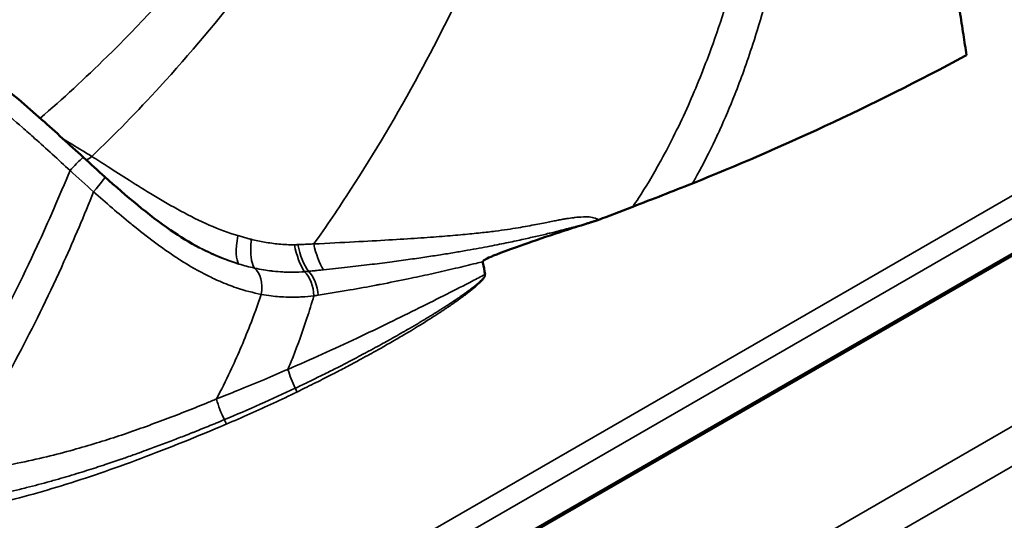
# Model space of a CAD drawing. Header units: millimetres. Extents: x 0 to 2239, y -60 to 841.
# Tile 100 of 151: x 1054.19 to 1057.9, y 197.29 to 199.17. Entities that reach past the tile are written whole.
import ezdxf

# ---------------------------------------------------------------- set-up
doc = ezdxf.new("R2010")
doc.units = ezdxf.units.MM
doc.layers.add('Sichtbar (ISO)', color=7, linetype='Continuous', lineweight=50)
doc.layers.add('Sichtbar schmal (ISO)', color=7, linetype='Continuous', lineweight=35)

msp = doc.modelspace()

# ---------------------------------------------------------------- linework, layer by layer
at = {"layer": 'Sichtbar (ISO)'}
for p, q in [((1059.0037, 198.9058), (1054.2069, 196.1404)), ((1058.7589, 198.7739), (1054.2625, 196.1779)), ((1054.9137, 198.2044), (1054.9137, 198.2044))]:
    msp.add_line(p, q, dxfattribs=at)
for centre, major_axis, start_param, end_param in [((1059.3693, 196.1865), (2.95, -5.1095), 0, 2.925657), ((1058.4854, 195.6761), (-2.225, 3.8538), 0.362239, 0.362243)]:
    msp.add_ellipse(centre, major_axis=major_axis, ratio=0.57735, start_param=start_param, end_param=end_param, dxfattribs=at)
for points, knots in [([(1057.7557, 199.0404), (1057.7517, 199.0661), (1057.7433, 199.1209), (1057.7306, 199.2029), (1057.7196, 199.2762), (1057.7124, 199.3202), (1057.7099, 199.3369)], [0.0000015, 0.0000015, 0.0000015, 0.0000015, 0.2598411, 0.5537311, 0.8305967, 1, 1, 1, 1]), ([(1053.9243, 199.0747), (1054.0415, 198.9989), (1054.1602, 198.9021), (1054.3294, 198.7513), (1054.3815, 198.7034), (1054.4338, 198.6556)], [0, 0, 0, 0, 0.0966009, 0.0966009, 0.1391694, 0.1391694, 0.1391694, 0.1391694]), ([(1056.7246, 198.5578), (1056.8914, 198.6245), (1057.0575, 198.6963), (1057.3998, 198.8554), (1057.5761, 198.9437), (1057.7524, 199.0387), (1057.7541, 199.0396), (1057.7557, 199.0404)], [-0.2819559, -0.2819559, -0.2819559, -0.2819559, -0.1466151, -0.1466151, 0, 0, 0.0013696, 0.0013696, 0.0013696, 0.0013696]), ([(1054.5148, 198.5822), (1054.5956, 198.5099), (1054.6792, 198.4389), (1054.7977, 198.3572), (1054.8342, 198.3347), (1054.8701, 198.3156)], [0, 0, 0, 0, 0.06521122, 0.06521122, 0.09404237, 0.09404237, 0.09404237, 0.09404237]), ([(1056.7246, 198.5578), (1056.687, 198.5428), (1056.6495, 198.5279), (1056.5748, 198.4986), (1056.5377, 198.4842), (1056.5006, 198.4699)], [0.00000008, 0.00000008, 0.00000008, 0.00000008, 0.0304045, 0.0304045, 0.06038298, 0.06038298, 0.06038298, 0.06038298]), ([(1056.3708, 198.42), (1056.3924, 198.4283), (1056.4141, 198.4366), (1056.4573, 198.4531), (1056.479, 198.4615), (1056.5006, 198.4699)], [-0.03487531, -0.03487531, -0.03487531, -0.03487531, -0.01743682, -0.01743682, -0.000001, -0.000001, -0.000001, -0.000001]), ([(1056.3708, 198.42), (1056.3697, 198.4196), (1056.3686, 198.4192), (1056.3674, 198.4188), (1056.3663, 198.4184), (1056.365, 198.418), (1056.3638, 198.4176), (1056.3625, 198.4172), (1056.3611, 198.4168), (1056.3597, 198.4163), (1056.3583, 198.4159), (1056.3569, 198.4154), (1056.3554, 198.415), (1056.3539, 198.4145), (1056.3523, 198.414), (1056.3507, 198.4135), (1056.349, 198.413), (1056.3473, 198.4125), (1056.3456, 198.412), (1056.3438, 198.4114), (1056.342, 198.4109), (1056.3401, 198.4103), (1056.3382, 198.4097), (1056.3362, 198.4091), (1056.3342, 198.4085), (1056.3321, 198.4079), (1056.33, 198.4072), (1056.3278, 198.4066), (1056.3256, 198.4059), (1056.3233, 198.4052), (1056.321, 198.4045), (1056.3186, 198.4037), (1056.3161, 198.403), (1056.3136, 198.4022), (1056.311, 198.4014), (1056.3084, 198.4006), (1056.3057, 198.3998)], [0.0001096, 0.0001096, 0.0001096, 0.0001096, 0.0833333, 0.0833333, 0.0833333, 0.1666667, 0.1666667, 0.1666667, 0.25, 0.25, 0.25, 0.3333333, 0.3333333, 0.3333333, 0.4166667, 0.4166667, 0.4166667, 0.5, 0.5, 0.5, 0.5833333, 0.5833333, 0.5833333, 0.6666667, 0.6666667, 0.6666667, 0.75, 0.75, 0.75, 0.8333333, 0.8333333, 0.8333333, 0.9166667, 0.9166667, 0.9166667, 1, 1, 1, 1]), ([(1055.9361, 198.2629), (1055.936, 198.2631), (1055.936, 198.2633), (1055.9361, 198.2637), (1055.9361, 198.2639), (1055.9364, 198.2645), (1055.9366, 198.2649), (1055.9377, 198.2663), (1055.9389, 198.2673), (1055.9441, 198.271), (1055.9506, 198.2744), (1055.9785, 198.2869), (1056.0128, 198.3002), (1056.1288, 198.3411), (1056.1799, 198.3588), (1056.2511, 198.3825), (1056.2782, 198.3913), (1056.3057, 198.3998)], [-0.1791015, -0.1791015, -0.1791015, -0.1791015, -0.1774267, -0.1774267, -0.1755758, -0.1755758, -0.1711031, -0.1711031, -0.1601453, -0.1601453, -0.1277121, -0.1277121, -0.0567281, -0.0567281, -0.0218235, -0.0218235, -0.000001, -0.000001, -0.000001, -0.000001]), ([(1055.9449, 198.2151), (1055.9422, 198.2296), (1055.9389, 198.2457), (1055.9363, 198.2616), (1055.9361, 198.2629)], [0, 0, 0, 0, 0.919333, 1, 1, 1, 1])]:
    msp.add_open_spline(points, degree=3, knots=knots, dxfattribs=at)
msp.add_open_spline([(1054.4338, 198.6556), (1054.4607, 198.631), (1054.4877, 198.6064), (1054.5148, 198.5822)], degree=3, dxfattribs=at)
at = {"layer": 'Sichtbar schmal (ISO)'}
for p, q in [((1054.249, 196.3886), (1058.3437, 198.752)), ((1054.2581, 196.3074), (1058.3593, 198.6746)), ((1053.3597, 195.0065), (1058.1929, 197.7969)), ((1053.4458, 194.9057), (1058.2816, 197.6976))]:
    msp.add_line(p, q, dxfattribs=at)
for centre, major_axis, ratio, start_param, end_param in [((1054.4818, 198.8432), (0.1312, 0.2128), 0.440921, 3.862513, 3.990343), ((1054.5028, 198.6658), (-0.8811, 0.7963), 0.104376, 1.52985, 1.630518), ((1054.4481, 198.5077), (0.0667, 0.0745), 0.058972, 5.019164, 6.283179), ((1056.5568, 199.5018), (0.415, 1.3057), 0.276708, 3.893696, 3.93202), ((1055.111, 198.4839), (-0.0849, -0.2351), 0.240494, 5.346965, 6.138364), ((1055.3352, 198.4343), (0.0092, 0.2498), 0.462618, 2.032686, 2.577969), ((1055.3481, 198.434), (0.002, 0.25), 0.47451, 2.016119, 2.551553), ((1055.41, 198.4334), (0.0029, 0.25), 0.477362, 2.004013, 2.509713), ((1055.0309, 199.0916), (0.4608, -0.7971), 0.746689, 5.608317, 5.685749), ((1055.0419, 198.1482), (0.0183, 0.0983), 0.618114, 4.744382, 5.987365), ((1057.9047, 195.3409), (-2.2312, 3.8646), 0.57735, 0.468304, 0.468306), ((1055.2379, 198.1418), (-0.0122, 0.0993), 0.623521, 4.562095, 5.63237), ((1055.2535, 198.1439), (-0.0146, 0.0989), 0.621246, 4.548699, 5.608048), ((1055.3389, 198.6976), (0.5205, 0.384), 0.806304, 4.112923, 4.138716), ((1055.3544, 197.8695), (-0.0942, 0.2316), 0.586859, 1.385743, 1.691782), ((1054.9343, 197.8554), (-0.9747, -0.4131), 0.173871, 1.528111, 1.805518), ((1055.2086, 197.7717), (0.0197, -0.0405), 0.591258, 1.303764, 1.65282), ((1055.0838, 197.7654), (-0.085, 0.2351), 0.592883, 1.439717, 1.774748), ((1054.943, 197.651), (-0.0176, 0.0414), 0.599614, 4.475479, 4.883666), ((960.3175, 170.0585), (-2.3512, 123.8042), 0.777905, 4.911905, 4.919821)]:
    msp.add_ellipse(centre, major_axis=major_axis, ratio=ratio, start_param=start_param, end_param=end_param, dxfattribs=at)
for points, knots in [([(1054.2716, 198.8028), (1054.3559, 198.8754), (1054.4399, 198.9529), (1054.5233, 199.0351), (1054.6425, 199.1524), (1054.7604, 199.2793), (1054.8759, 199.4148), (1054.9914, 199.5504), (1055.1045, 199.6946), (1055.2143, 199.8466), (1055.2968, 199.9607), (1055.3773, 200.0792), (1055.4556, 200.2017)], [0.0142905, 0.0142905, 0.0142905, 0.0142905, 0.2143375, 0.2143375, 0.2143375, 0.4999088, 0.4999088, 0.4999088, 0.78548, 0.78548, 0.78548, 1, 1, 1, 1]), ([(1054.4655, 198.6592), (1054.5514, 198.7411), (1054.637, 198.8286), (1054.722, 198.9216), (1054.8334, 199.0436), (1054.9436, 199.1748), (1055.0515, 199.3144), (1055.1594, 199.4541), (1055.265, 199.6021), (1055.3673, 199.7577), (1055.4444, 199.8748), (1055.5196, 199.9962), (1055.5925, 200.1214)], [0, 0, 0, 0, 0.216897, 0.216897, 0.216897, 0.501344, 0.501344, 0.501344, 0.785791, 0.785791, 0.785791, 1, 1, 1, 1]), ([(1055.3004, 198.3298), (1055.3472, 198.3954), (1055.4817, 198.5933), (1055.6892, 198.9427), (1055.8961, 199.3564), (1056.0132, 199.6272), (1056.062, 199.7477)], [0, 0, 0, 0, 0.172575, 0.497921, 0.78256, 1, 1, 1, 1]), ([(1056.5216, 198.5016), (1056.5491, 198.5441), (1056.5766, 198.59), (1056.6036, 198.6391), (1056.6047, 198.6411), (1056.6058, 198.6431), (1056.6069, 198.645), (1056.6419, 198.7089), (1056.6763, 198.7783), (1056.7093, 198.8525), (1056.7391, 198.9195), (1056.7678, 198.9904), (1056.795, 199.0648), (1056.8139, 199.1167), (1056.8322, 199.1704), (1056.8495, 199.2257)], [0, 0, 0, 0, 0.231737, 0.231737, 0.231737, 0.24099, 0.24099, 0.24099, 0.540828, 0.540828, 0.540828, 0.811243, 0.811243, 0.811243, 1, 1, 1, 1]), ([(1056.7343, 198.5745), (1056.757, 198.6147), (1056.7796, 198.6581), (1056.8022, 198.705), (1056.8107, 198.7227), (1056.8193, 198.7409), (1056.8278, 198.7596), (1056.8467, 198.8013), (1056.8655, 198.8456), (1056.8838, 198.8917), (1056.8954, 198.9211), (1056.9067, 198.9511), (1056.9178, 198.9818), (1056.9295, 199.0143), (1056.9409, 199.0475), (1056.9519, 199.0813), (1056.9676, 199.1298), (1056.9826, 199.1796), (1056.9967, 199.2308)], [0, 0, 0, 0, 0.241889, 0.241889, 0.241889, 0.333333, 0.333333, 0.333333, 0.537195, 0.537195, 0.537195, 0.666667, 0.666667, 0.666667, 0.803692, 0.803692, 0.803692, 1, 1, 1, 1]), ([(1054.3837, 198.6065), (1054.339, 198.6471), (1054.2946, 198.6877), (1054.2506, 198.7272), (1054.2352, 198.741), (1054.2199, 198.7546), (1054.2047, 198.768), (1054.1753, 198.794), (1054.1461, 198.8192), (1054.1168, 198.8438), (1054.0873, 198.8685), (1054.0578, 198.8926), (1054.028, 198.9159), (1054.0127, 198.9278), (1053.9973, 198.9396), (1053.9819, 198.9511), (1053.9372, 198.9845), (1053.8919, 199.016), (1053.8463, 199.0446)], [0, 0, 0, 0, 0.247203, 0.247203, 0.247203, 0.333333, 0.333333, 0.333333, 0.499534, 0.499534, 0.499534, 0.666667, 0.666667, 0.666667, 0.752147, 0.752147, 0.752147, 1, 1, 1, 1]), ([(1054.4655, 198.6592), (1054.4412, 198.674), (1054.4169, 198.6888), (1054.3928, 198.7035), (1054.3815, 198.7103), (1054.3703, 198.7171), (1054.3591, 198.7239)], [0, 0, 0, 0, 0.3413372, 0.3413372, 0.3413372, 0.5001595, 0.5001595, 0.5001595, 0.5001595]), ([(1054.3837, 198.6065), (1054.3915, 198.6148), (1054.3996, 198.6233), (1054.4069, 198.6308), (1054.4142, 198.6382), (1054.4207, 198.6447), (1054.4254, 198.649), (1054.43, 198.6533), (1054.4328, 198.6555), (1054.4336, 198.6556), (1054.4337, 198.6556), (1054.4338, 198.6556), (1054.4338, 198.6556)], [0, 0, 0, 0, 0.25, 0.25, 0.25, 0.5, 0.5, 0.5, 0.75, 0.75, 0.75, 0.7785792, 0.7785792, 0.7785792, 0.7785792]), ([(1055.0151, 198.361), (1054.979, 198.3718), (1054.9064, 198.3993), (1054.8003, 198.4522), (1054.6999, 198.5106), (1054.609, 198.5676), (1054.5318, 198.6171), (1054.4858, 198.6464), (1054.4655, 198.6592)], [0, 0, 0, 0, 0.182109, 0.367151, 0.550733, 0.724043, 0.877134, 1, 1, 1, 1]), ([(1054.3837, 198.6065), (1054.3438, 198.5091), (1054.3025, 198.4143), (1054.2601, 198.3223), (1054.2028, 198.1979), (1054.1433, 198.0787), (1054.0825, 197.9651), (1054.0217, 197.8516), (1053.9595, 197.7439), (1053.8966, 197.6424), (1053.8546, 197.5746), (1053.8123, 197.5096), (1053.7698, 197.4475)], [0, 0, 0, 0, 0.217056, 0.217056, 0.217056, 0.510471, 0.510471, 0.510471, 0.803886, 0.803886, 0.803886, 1, 1, 1, 1]), ([(1056.7343, 198.5745), (1056.7333, 198.5726), (1056.7313, 198.5689), (1056.7279, 198.5633), (1056.7257, 198.5596), (1056.7246, 198.5578)], [0, 0, 0, 0, 0.3333333, 0.6666667, 0.9997467, 0.9997467, 0.9997467, 0.9997467]), ([(1054.4724, 198.5264), (1054.4365, 198.4362), (1054.3993, 198.3484), (1054.361, 198.2632), (1054.309, 198.1475), (1054.255, 198.0367), (1054.1997, 197.9313), (1054.1443, 197.826), (1054.0877, 197.7261), (1054.0304, 197.6322), (1053.9945, 197.5733), (1053.9583, 197.5167), (1053.9219, 197.4626)], [0, 0, 0, 0, 0.218887, 0.218887, 0.218887, 0.516176, 0.516176, 0.516176, 0.813466, 0.813466, 0.813466, 1, 1, 1, 1]), ([(1054.4724, 198.5264), (1054.495, 198.5065), (1054.5184, 198.4858), (1054.5431, 198.4645), (1054.5654, 198.4453), (1054.5887, 198.4256), (1054.6133, 198.4055), (1054.6148, 198.4043), (1054.6162, 198.4031), (1054.6177, 198.4019), (1054.6446, 198.3801), (1054.673, 198.3578), (1054.702, 198.3362), (1054.7276, 198.3171), (1054.7538, 198.2987), (1054.7797, 198.2815), (1054.7856, 198.2776), (1054.7914, 198.2738), (1054.7973, 198.2701), (1054.8331, 198.2472), (1054.8685, 198.2269), (1054.9033, 198.2095), (1054.918, 198.2022), (1054.9326, 198.1954), (1054.947, 198.1891), (1054.9681, 198.18), (1054.9888, 198.1719), (1055.0093, 198.165), (1055.0414, 198.1541), (1055.0727, 198.1459), (1055.1032, 198.1401)], [0, 0, 0, 0, 0.131361, 0.131361, 0.131361, 0.25, 0.25, 0.25, 0.257045, 0.257045, 0.257045, 0.385877, 0.385877, 0.385877, 0.5, 0.5, 0.5, 0.525745, 0.525745, 0.525745, 0.683405, 0.683405, 0.683405, 0.75, 0.75, 0.75, 0.84739, 0.84739, 0.84739, 1, 1, 1, 1]), ([(1055.3004, 198.3298), (1055.3554, 198.3325), (1055.4571, 198.3375), (1055.5857, 198.3448), (1055.6939, 198.3516), (1055.7852, 198.3582), (1055.8631, 198.3648), (1055.9289, 198.3714), (1055.9837, 198.378), (1056.0299, 198.3844), (1056.0696, 198.3907), (1056.1048, 198.3969), (1056.1366, 198.403), (1056.1645, 198.4085), (1056.1888, 198.4133), (1056.2101, 198.4175), (1056.2289, 198.421), (1056.2453, 198.4239), (1056.2596, 198.4261), (1056.2709, 198.4278), (1056.2837, 198.4292), (1056.2828, 198.4295), (1056.3269, 198.4326), (1056.3471, 198.4302), (1056.3626, 198.4266), (1056.3708, 198.42)], [0, 0, 0, 0, 0.0434783, 0.0869565, 0.1304348, 0.173913, 0.2173913, 0.2608696, 0.3043478, 0.3478261, 0.3913043, 0.4347826, 0.4782609, 0.5217391, 0.5652174, 0.6086957, 0.6521739, 0.6956522, 0.7391304, 0.7826087, 0.826087, 0.8695652, 0.9130435, 0.9565217, 0.9999861, 0.9999861, 0.9999861, 0.9999861]), ([(1055.3371, 198.2325), (1055.3672, 198.2356), (1055.4249, 198.2418), (1055.5079, 198.2515), (1055.584, 198.2611), (1055.6535, 198.2705), (1055.717, 198.2797), (1055.775, 198.2886), (1055.8281, 198.2972), (1055.8768, 198.3055), (1055.9211, 198.3135), (1055.9614, 198.321), (1055.9978, 198.3282), (1056.0309, 198.3349), (1056.0613, 198.3413), (1056.0894, 198.3474), (1056.1157, 198.3533), (1056.1404, 198.359), (1056.1634, 198.3645), (1056.1847, 198.3696), (1056.2043, 198.3744), (1056.2224, 198.3789), (1056.239, 198.3831), (1056.2541, 198.3869), (1056.2678, 198.3903), (1056.28, 198.3934), (1056.291, 198.3961), (1056.2994, 198.3982), (1056.3041, 198.3994), (1056.3057, 198.3998)], [0, 0, 0, 0, 0.091308, 0.175588, 0.253061, 0.323982, 0.388805, 0.448193, 0.502712, 0.55275, 0.59845, 0.639881, 0.677367, 0.711459, 0.742726, 0.771727, 0.798997, 0.824842, 0.849096, 0.871487, 0.892099, 0.911177, 0.928844, 0.945065, 0.959727, 0.97282, 0.984506, 0.995018, 1, 1, 1, 1]), ([(1055.0653, 198.3473), (1055.0597, 198.3486), (1055.0486, 198.3515), (1055.0318, 198.3561), (1055.0207, 198.3593), (1055.0151, 198.361)], [0, 0, 0, 0, 0.3330433, 0.6663663, 0.9998728, 0.9998728, 0.9998728, 0.9998728]), ([(1055.0771, 198.239), (1055.0711, 198.2482), (1055.0668, 198.2626), (1055.0647, 198.2812), (1055.0627, 198.2999), (1055.0629, 198.3227), (1055.0653, 198.3473)], [0, 0, 0, 0, 0.5, 0.5, 0.5, 1, 1, 1, 1]), ([(1055.2276, 198.3268), (1055.2084, 198.3265), (1055.1709, 198.3281), (1055.1166, 198.3358), (1055.0818, 198.3432), (1055.0653, 198.3473)], [0, 0, 0, 0, 0.362076, 0.694884, 1, 1, 1, 1]), ([(1054.8515, 198.3258), (1054.8619, 198.3205), (1054.8723, 198.3153), (1054.8826, 198.3104), (1054.8972, 198.3034), (1054.9116, 198.2967), (1054.9259, 198.2904), (1054.9574, 198.2766), (1054.9884, 198.2645), (1055.0188, 198.2542)], [0.7463238, 0.7463238, 0.7463238, 0.7463238, 0.7923772, 0.7923772, 0.7923772, 0.8571429, 0.8571429, 0.8571429, 1, 1, 1, 1]), ([(1055.0188, 198.2542), (1055.0092, 198.257), (1054.9995, 198.26), (1054.9899, 198.2633), (1054.9581, 198.2741), (1054.9264, 198.2874), (1054.8948, 198.303), (1054.8866, 198.307), (1054.8784, 198.3112), (1054.8702, 198.3156)], [0, 0, 0, 0, 0.0563144, 0.0563144, 0.0563144, 0.2418033, 0.2418033, 0.2418033, 0.2898575, 0.2898575, 0.2898575, 0.2898575]), ([(1055.2403, 198.3272), (1055.2388, 198.3271), (1055.236, 198.327), (1055.2318, 198.3269), (1055.229, 198.3268), (1055.2276, 198.3268)], [0, 0, 0, 0, 0.335159, 0.668484, 1, 1, 1, 1]), ([(1055.3004, 198.3298), (1055.2936, 198.3295), (1055.2801, 198.3289), (1055.26, 198.3281), (1055.2468, 198.3275), (1055.2403, 198.3272)], [0, 0, 0, 0, 0.342236, 0.675602, 1, 1, 1, 1]), ([(1055.0771, 198.239), (1055.089, 198.2364), (1055.1008, 198.2341), (1055.1126, 198.2322), (1055.1221, 198.2306), (1055.1316, 198.2293), (1055.1409, 198.2281), (1055.1432, 198.2278), (1055.1454, 198.2276), (1055.1476, 198.2273), (1055.1598, 198.226), (1055.172, 198.225), (1055.1841, 198.2243), (1055.1906, 198.224), (1055.1971, 198.2237), (1055.2036, 198.2236), (1055.2101, 198.2234), (1055.2167, 198.2234), (1055.2232, 198.2235), (1055.2374, 198.2236), (1055.2516, 198.2242), (1055.2657, 198.2254)], [0, 0, 0, 0, 0.18475, 0.18475, 0.18475, 0.333333, 0.333333, 0.333333, 0.368295, 0.368295, 0.368295, 0.562502, 0.562502, 0.562502, 0.666667, 0.666667, 0.666667, 0.771756, 0.771756, 0.771756, 1, 1, 1, 1]), ([(1055.9361, 198.2629), (1055.9277, 198.2608), (1055.9194, 198.2587), (1055.911, 198.2567), (1055.8854, 198.2504), (1055.8595, 198.2441), (1055.8336, 198.238), (1055.8057, 198.2315), (1055.7777, 198.2251), (1055.7496, 198.2188), (1055.7459, 198.218), (1055.7423, 198.2172), (1055.7386, 198.2164), (1055.7112, 198.2103), (1055.6837, 198.2044), (1055.6559, 198.1986), (1055.6213, 198.1914), (1055.5863, 198.1844), (1055.5506, 198.1775), (1055.5453, 198.1765), (1055.5399, 198.1755), (1055.5346, 198.1745), (1055.5025, 198.1684), (1055.4699, 198.1624), (1055.4367, 198.1566), (1055.3973, 198.1498), (1055.3572, 198.1431), (1055.3165, 198.1367)], [0.0000016, 0.0000016, 0.0000016, 0.0000016, 0.0428806, 0.0428806, 0.0428806, 0.1742213, 0.1742213, 0.1742213, 0.3151001, 0.3151001, 0.3151001, 0.3333333, 0.3333333, 0.3333333, 0.4703698, 0.4703698, 0.4703698, 0.6411461, 0.6411461, 0.6411461, 0.6666667, 0.6666667, 0.6666667, 0.8190904, 0.8190904, 0.8190904, 1, 1, 1, 1]), ([(1055.9449, 198.2151), (1055.9287, 198.2068), (1055.8809, 198.1816), (1055.7982, 198.1398), (1055.6945, 198.0874), (1055.5822, 198.032), (1055.4606, 197.9737), (1055.3335, 197.9149), (1055.2465, 197.8763), (1055.2035, 197.8578)], [0, 0, 0, 0, 0.066014, 0.195959, 0.33644, 0.488021, 0.651563, 0.828224, 1, 1, 1, 1]), ([(1055.9449, 198.2151), (1055.9448, 198.2142), (1055.9447, 198.2133), (1055.9445, 198.2125), (1055.9443, 198.2114), (1055.944, 198.2105), (1055.9436, 198.2095), (1055.9432, 198.2084), (1055.9426, 198.2073), (1055.9419, 198.2063), (1055.9414, 198.2054), (1055.9408, 198.2046), (1055.9402, 198.2038), (1055.9396, 198.203), (1055.939, 198.2023), (1055.9384, 198.2016), (1055.9369, 198.1997), (1055.9355, 198.1981), (1055.934, 198.1966), (1055.9333, 198.1958), (1055.9326, 198.1951), (1055.9318, 198.1943), (1055.9309, 198.1934), (1055.93, 198.1925), (1055.9291, 198.1916), (1055.9272, 198.1898), (1055.9252, 198.1879), (1055.9229, 198.1859), (1055.9207, 198.1838), (1055.9182, 198.1817), (1055.9154, 198.1794), (1055.9144, 198.1785), (1055.9133, 198.1776), (1055.9122, 198.1766), (1055.9104, 198.1751), (1055.9085, 198.1736), (1055.9064, 198.1719), (1055.9049, 198.1708), (1055.9034, 198.1696), (1055.902, 198.1684), (1055.8999, 198.1668), (1055.898, 198.1653), (1055.8966, 198.1642), (1055.8941, 198.1623), (1055.8931, 198.1615), (1055.8915, 198.1603), (1055.89, 198.1592), (1055.8879, 198.1576), (1055.8859, 198.1561), (1055.8851, 198.1555), (1055.8843, 198.1549), (1055.8835, 198.1543), (1055.8822, 198.1534), (1055.8809, 198.1524), (1055.8795, 198.1514), (1055.8785, 198.1507), (1055.8775, 198.1499), (1055.8764, 198.1491), (1055.8751, 198.1482), (1055.8737, 198.1471), (1055.8722, 198.1461), (1055.8711, 198.1453), (1055.8699, 198.1445), (1055.8687, 198.1436), (1055.8672, 198.1425), (1055.8655, 198.1413), (1055.8638, 198.1401), (1055.8627, 198.1393), (1055.8616, 198.1386), (1055.8605, 198.1378), (1055.8584, 198.1363), (1055.8563, 198.1348), (1055.8541, 198.1333), (1055.8506, 198.1308), (1055.8468, 198.1282), (1055.8427, 198.1254), (1055.8386, 198.1226), (1055.8341, 198.1196), (1055.8293, 198.1164), (1055.8267, 198.1146), (1055.824, 198.1128), (1055.8212, 198.111), (1055.8187, 198.1093), (1055.8161, 198.1076), (1055.8134, 198.1059), (1055.8122, 198.1051), (1055.8109, 198.1042), (1055.8097, 198.1034), (1055.805, 198.1004), (1055.8001, 198.0971), (1055.7947, 198.0937), (1055.7914, 198.0915), (1055.7879, 198.0893), (1055.7843, 198.087), (1055.7804, 198.0846), (1055.7764, 198.082), (1055.7724, 198.0795), (1055.7672, 198.0762), (1055.7619, 198.0728), (1055.7557, 198.069), (1055.7526, 198.0671), (1055.7492, 198.065), (1055.7456, 198.0627), (1055.7438, 198.0616), (1055.7419, 198.0605), (1055.74, 198.0593), (1055.7343, 198.0558), (1055.7284, 198.0522), (1055.7231, 198.049), (1055.7193, 198.0467), (1055.7158, 198.0446), (1055.7131, 198.0429), (1055.7092, 198.0406), (1055.7068, 198.0392), (1055.705, 198.038), (1055.703, 198.0369), (1055.7016, 198.0361), (1055.6998, 198.0349), (1055.696, 198.0327), (1055.6902, 198.0293), (1055.6846, 198.0259), (1055.6789, 198.0226), (1055.6733, 198.0193), (1055.6672, 198.0157), (1055.6611, 198.0121), (1055.6545, 198.0083), (1055.6473, 198.0042), (1055.6455, 198.0031), (1055.6435, 198.002), (1055.6416, 198.0008), (1055.6362, 197.9977), (1055.6305, 197.9944), (1055.6245, 197.991), (1055.622, 197.9896), (1055.6195, 197.9882), (1055.617, 197.9868), (1055.611, 197.9834), (1055.6047, 197.9798), (1055.598, 197.976), (1055.5956, 197.9746), (1055.5931, 197.9732), (1055.5905, 197.9718), (1055.5832, 197.9677), (1055.5755, 197.9634), (1055.5674, 197.9589), (1055.5656, 197.9579), (1055.5637, 197.9569), (1055.5619, 197.9559), (1055.5525, 197.9507), (1055.5425, 197.9452), (1055.5318, 197.9394), (1055.5211, 197.9336), (1055.5097, 197.9274), (1055.4975, 197.9209), (1055.4951, 197.9196), (1055.4926, 197.9183), (1055.49, 197.9169), (1055.4809, 197.9121), (1055.4714, 197.907), (1055.4614, 197.9017), (1055.4548, 197.8983), (1055.448, 197.8947), (1055.4409, 197.891), (1055.4349, 197.8879), (1055.4286, 197.8846), (1055.4222, 197.8813), (1055.4098, 197.8749), (1055.3967, 197.8682), (1055.3827, 197.8611), (1055.3675, 197.8534), (1055.3514, 197.8453), (1055.3341, 197.8367), (1055.3274, 197.8334), (1055.3206, 197.83), (1055.3136, 197.8266), (1055.3042, 197.822), (1055.2945, 197.8172), (1055.2845, 197.8124), (1055.2675, 197.8041), (1055.2496, 197.7955), (1055.2309, 197.7866)], [0, 0, 0, 0, 0.01011, 0.01011, 0.01011, 0.022644, 0.022644, 0.022644, 0.036765, 0.036765, 0.036765, 0.047794, 0.047794, 0.047794, 0.058824, 0.058824, 0.058824, 0.088235, 0.088235, 0.088235, 0.10192, 0.10192, 0.10192, 0.117647, 0.117647, 0.117647, 0.147059, 0.147059, 0.147059, 0.176471, 0.176471, 0.176471, 0.187759, 0.187759, 0.187759, 0.205882, 0.205882, 0.205882, 0.218144, 0.218144, 0.218144, 0.235294, 0.235294, 0.235294, 0.264706, 0.264706, 0.264706, 0.294118, 0.294118, 0.294118, 0.305296, 0.305296, 0.305296, 0.323529, 0.323529, 0.323529, 0.336592, 0.336592, 0.336592, 0.352941, 0.352941, 0.352941, 0.365652, 0.365652, 0.365652, 0.382353, 0.382353, 0.382353, 0.392893, 0.392893, 0.392893, 0.411765, 0.411765, 0.411765, 0.441176, 0.441176, 0.441176, 0.470588, 0.470588, 0.470588, 0.486196, 0.486196, 0.486196, 0.5, 0.5, 0.5, 0.506405, 0.506405, 0.506405, 0.529412, 0.529412, 0.529412, 0.543571, 0.543571, 0.543571, 0.558824, 0.558824, 0.558824, 0.578336, 0.578336, 0.578336, 0.588235, 0.588235, 0.588235, 0.593088, 0.593088, 0.593088, 0.607353, 0.607353, 0.607353, 0.617647, 0.617647, 0.617647, 0.632271, 0.632271, 0.632271, 0.647059, 0.647059, 0.647059, 0.676471, 0.676471, 0.676471, 0.705882, 0.705882, 0.705882, 0.735294, 0.735294, 0.735294, 0.743101, 0.743101, 0.743101, 0.764706, 0.764706, 0.764706, 0.773446, 0.773446, 0.773446, 0.794118, 0.794118, 0.794118, 0.801784, 0.801784, 0.801784, 0.823529, 0.823529, 0.823529, 0.828418, 0.828418, 0.828418, 0.852941, 0.852941, 0.852941, 0.877412, 0.877412, 0.877412, 0.882353, 0.882353, 0.882353, 0.900107, 0.900107, 0.900107, 0.911765, 0.911765, 0.911765, 0.921763, 0.921763, 0.921763, 0.941176, 0.941176, 0.941176, 0.962431, 0.962431, 0.962431, 0.970588, 0.970588, 0.970588, 0.981502, 0.981502, 0.981502, 1, 1, 1, 1]), ([(1055.2805, 198.2268), (1055.2868, 198.2274), (1055.2931, 198.2281), (1055.2994, 198.2287), (1055.3056, 198.2293), (1055.3119, 198.23), (1055.3182, 198.2306), (1055.3245, 198.2312), (1055.3308, 198.2319), (1055.3371, 198.2325)], [0, 0, 0, 0, 0.333333, 0.333333, 0.333333, 0.666667, 0.666667, 0.666667, 1, 1, 1, 1]), ([(1055.1032, 198.1401), (1055.0893, 198.0997), (1055.075, 198.0605), (1055.0601, 198.0224), (1055.0366, 197.962), (1055.0119, 197.9045), (1054.9864, 197.8502), (1054.9694, 197.8141), (1054.952, 197.7794), (1054.9345, 197.7462)], [0, 0, 0, 0, 0.274609, 0.274609, 0.274609, 0.709974, 0.709974, 0.709974, 1, 1, 1, 1]), ([(1055.3009, 198.1345), (1055.2859, 198.1325), (1055.2709, 198.1312), (1055.2561, 198.1304), (1055.2491, 198.13), (1055.2422, 198.1297), (1055.2353, 198.1295), (1055.2285, 198.1293), (1055.2217, 198.1293), (1055.215, 198.1293), (1055.2024, 198.1294), (1055.1898, 198.1299), (1055.1767, 198.1308), (1055.175, 198.1309), (1055.1733, 198.1311), (1055.1716, 198.1312), (1055.1614, 198.132), (1055.1509, 198.133), (1055.1402, 198.1344), (1055.1281, 198.1359), (1055.1157, 198.1378), (1055.1032, 198.1401)], [0, 0, 0, 0, 0.225926, 0.225926, 0.225926, 0.333333, 0.333333, 0.333333, 0.439733, 0.439733, 0.439733, 0.64018, 0.64018, 0.64018, 0.666667, 0.666667, 0.666667, 0.822575, 0.822575, 0.822575, 1, 1, 1, 1]), ([(1055.3009, 198.1345), (1055.2924, 198.1056), (1055.2837, 198.0774), (1055.2747, 198.0499), (1055.2582, 197.9993), (1055.2407, 197.951), (1055.2227, 197.9051), (1055.2164, 197.889), (1055.21, 197.8732), (1055.2035, 197.8578)], [0, 0, 0, 0, 0.287473, 0.287473, 0.287473, 0.814721, 0.814721, 0.814721, 1, 1, 1, 1]), ([(1055.2035, 197.8578), (1055.1731, 197.8447), (1055.1097, 197.8177), (1055.0201, 197.7805), (1054.9608, 197.7566), (1054.9345, 197.7462)], [0, 0, 0, 0, 0.34049, 0.707786, 1, 1, 1, 1]), ([(1054.9345, 197.7462), (1054.921, 197.7406), (1054.9075, 197.735), (1054.8939, 197.7295), (1054.8674, 197.7187), (1054.8408, 197.708), (1054.8141, 197.6975), (1054.7872, 197.6869), (1054.7601, 197.6765), (1054.733, 197.6662), (1054.7055, 197.6559), (1054.678, 197.6457), (1054.6503, 197.6358), (1054.6228, 197.626), (1054.5951, 197.6164), (1054.5674, 197.6072), (1054.5398, 197.598), (1054.5121, 197.5891), (1054.4843, 197.5806), (1054.4551, 197.5717), (1054.4258, 197.5631), (1054.3963, 197.5549), (1054.3634, 197.5458), (1054.3303, 197.5372), (1054.297, 197.5291), (1054.26, 197.5201), (1054.2227, 197.5118), (1054.1852, 197.5042), (1054.1439, 197.4958), (1054.1023, 197.4883), (1054.0604, 197.4816), (1054.0147, 197.4743), (1053.9685, 197.468), (1053.9219, 197.4626)], [0, 0, 0, 0, 0.041932, 0.041932, 0.041932, 0.124046, 0.124046, 0.124046, 0.207129, 0.207129, 0.207129, 0.29131, 0.29131, 0.29131, 0.375068, 0.375068, 0.375068, 0.458187, 0.458187, 0.458187, 0.545484, 0.545484, 0.545484, 0.642831, 0.642831, 0.642831, 0.751202, 0.751202, 0.751202, 0.870256, 0.870256, 0.870256, 1, 1, 1, 1]), ([(1054.9645, 197.6685), (1054.9535, 197.6639), (1054.9426, 197.6594), (1054.9316, 197.6549), (1054.929, 197.6538), (1054.9265, 197.6528), (1054.9239, 197.6517), (1054.9145, 197.6479), (1054.9051, 197.644), (1054.8957, 197.6402), (1054.8825, 197.6349), (1054.8692, 197.6295), (1054.856, 197.6243), (1054.8521, 197.6227), (1054.8481, 197.6211), (1054.8441, 197.6195), (1054.8334, 197.6153), (1054.8226, 197.611), (1054.8119, 197.6068), (1054.7955, 197.6004), (1054.779, 197.594), (1054.7626, 197.5877), (1054.7442, 197.5807), (1054.7258, 197.5737), (1054.7073, 197.5668), (1054.6984, 197.5635), (1054.6895, 197.5602), (1054.6806, 197.5569), (1054.6689, 197.5526), (1054.6572, 197.5484), (1054.6455, 197.5441), (1054.6297, 197.5385), (1054.6138, 197.5328), (1054.598, 197.5273), (1054.5906, 197.5247), (1054.5833, 197.5221), (1054.5759, 197.5196), (1054.5558, 197.5126), (1054.5357, 197.5058), (1054.5156, 197.4992), (1054.5095, 197.4972), (1054.5035, 197.4952), (1054.4975, 197.4932), (1054.4745, 197.4857), (1054.4515, 197.4783), (1054.4284, 197.4712), (1054.4219, 197.4692), (1054.4154, 197.4672), (1054.4089, 197.4652), (1054.3828, 197.4572), (1054.3566, 197.4495), (1054.3304, 197.4421), (1054.323, 197.44), (1054.3157, 197.4379), (1054.3084, 197.4359), (1054.2791, 197.4278), (1054.2497, 197.42), (1054.2202, 197.4125), (1054.2115, 197.4103), (1054.2028, 197.4082), (1054.194, 197.406), (1054.1621, 197.3982), (1054.13, 197.3908), (1054.0979, 197.3839), (1054.0865, 197.3814), (1054.0751, 197.3791), (1054.0637, 197.3767)], [0, 0, 0, 0, 0.037274, 0.037274, 0.037274, 0.046007, 0.046007, 0.046007, 0.077947, 0.077947, 0.077947, 0.122798, 0.122798, 0.122798, 0.136191, 0.136191, 0.136191, 0.172601, 0.172601, 0.172601, 0.228133, 0.228133, 0.228133, 0.290172, 0.290172, 0.290172, 0.320191, 0.320191, 0.320191, 0.359523, 0.359523, 0.359523, 0.412542, 0.412542, 0.412542, 0.437215, 0.437215, 0.437215, 0.504373, 0.504373, 0.504373, 0.52444, 0.52444, 0.52444, 0.60104, 0.60104, 0.60104, 0.622575, 0.622575, 0.622575, 0.709131, 0.709131, 0.709131, 0.733273, 0.733273, 0.733273, 0.829873, 0.829873, 0.829873, 0.858462, 0.858462, 0.858462, 0.963, 0.963, 0.963, 1, 1, 1, 1]), ([(1054.9713, 197.6515), (1054.8601, 197.6042), (1054.7529, 197.5609), (1054.6496, 197.5221), (1054.5463, 197.4834), (1054.4469, 197.4491), (1054.3514, 197.4197), (1054.2559, 197.3902), (1054.1643, 197.3656), (1054.0767, 197.3455)], [0, 0, 0, 0, 0.333333, 0.333333, 0.333333, 0.666667, 0.666667, 0.666667, 1, 1, 1, 1])]:
    msp.add_open_spline(points, degree=3, knots=knots, dxfattribs=at)
for points in [[(1055.9449, 198.2151), (1055.9453, 198.2152), (1055.9459, 198.2121), (1055.9439, 198.2071), (1055.9418, 198.2033), (1055.9387, 198.1989), (1055.9344, 198.1937), (1055.9308, 198.1898), (1055.9284, 198.1873), (1055.9253, 198.1842), (1055.9219, 198.1809), (1055.9179, 198.1772), (1055.9134, 198.1731), (1055.9083, 198.1687), (1055.9025, 198.1638), (1055.8959, 198.1583), (1055.8883, 198.1522), (1055.8796, 198.1454), (1055.8695, 198.1377), (1055.8582, 198.1293), (1055.844, 198.119), (1055.8319, 198.1105), (1055.8276, 198.1075), (1055.8204, 198.1025), (1055.8131, 198.0975), (1055.8046, 198.0917), (1055.795, 198.0852), (1055.7839, 198.0778), (1055.771, 198.0694), (1055.756, 198.0596), (1055.7383, 198.0483), (1055.7171, 198.0349), (1055.6916, 198.0192), (1055.66, 198), (1055.6231, 197.978), (1055.5695, 197.947), (1055.5313, 197.9255), (1055.5031, 197.9099), (1055.4657, 197.8895), (1055.4229, 197.8665), (1055.3718, 197.8398), (1055.3116, 197.809), (1055.2631, 197.7851), (1055.2369, 197.7723)], [(1055.2657, 198.2254), (1055.2673, 198.2255), (1055.2706, 198.2258), (1055.2756, 198.2263), (1055.2789, 198.2266), (1055.2805, 198.2268)], [(1054.9713, 197.6515), (1055.001, 197.6642), (1055.0603, 197.6899), (1055.1489, 197.7302), (1055.2076, 197.7581), (1055.2369, 197.7723)]]:
    msp.add_open_spline(points, degree=3, dxfattribs=at)

doc.saveas('drawing.dxf')
